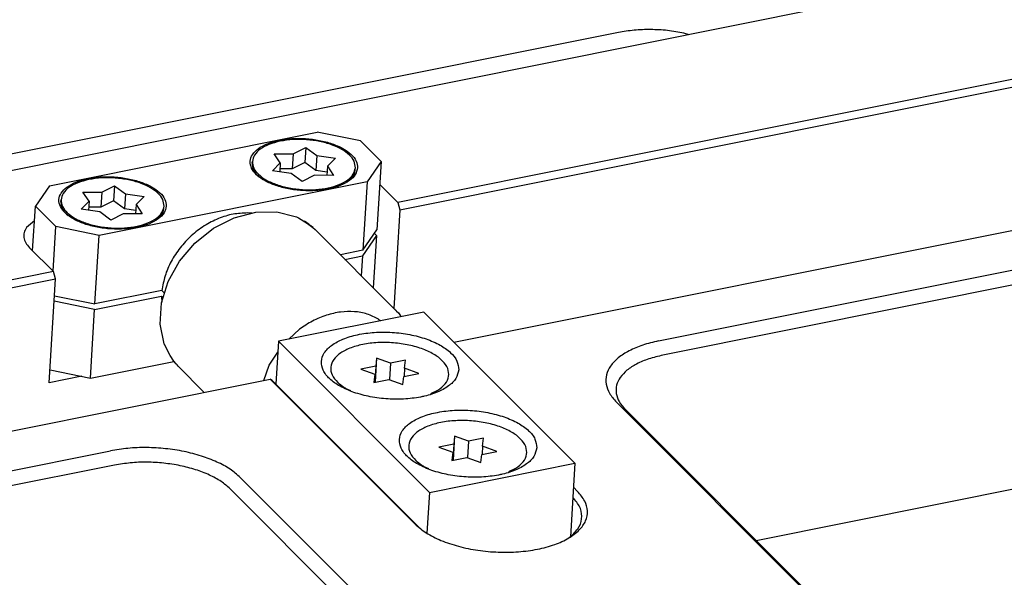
# Model space of a CAD drawing. Header units: inches. Extents: x 155 to 996, y 103 to 697.
# Tile 24 of 81: x 407 to 453, y 324 to 350. Entities that reach past the tile are written whole.
import ezdxf

# ---------------------------------------------------------------- set-up
doc = ezdxf.new("R2010")
doc.units = ezdxf.units.IN

# ---------------------------------------------------------------- blocks, each defined once
blk = doc.blocks.new('E8021-24140', base_point=(199.013, 250.256))
at = {"color": 7, "linetype": 'Continuous'}
for p, q in [((444.652, 350.916), (358.79, 333.693)), ((435.146, 349.771), (355.504, 333.796)), ((438.432, 349.668), (438.194, 349.744)), ((459.585, 348.818), (424.888, 341.858)), ((424.988, 341.526), (459.685, 348.486)), ((437.016, 335.416), (477.052, 343.446)), ((424.044, 342.703), (424.888, 341.858)), ((427.5, 335.354), (465.434, 342.963)), ((477.251, 342.783), (437.216, 334.752)), ((424.888, 341.858), (424.988, 341.526)), ((424.988, 341.526), (424.705, 336.934)), ((407.99, 341), (407.613, 340.69)), ((408.874, 338.645), (407.763, 339.757)), ((408.874, 338.645), (374.177, 331.686)), ((408.974, 338.314), (408.874, 338.645)), ((374.277, 331.354), (408.974, 338.314)), ((408.675, 333.468), (408.974, 338.314)), ((380.026, 325.831), (418.949, 333.639)), ((410.188, 333.772), (408.675, 333.468)), ((425.682, 326.899), (418.949, 333.639)), ((419.045, 333.578), (418.949, 333.639)), ((425.891, 326.725), (419.045, 333.578)), ((441.551, 326.137), (476.659, 333.18)), ((435.053, 332.57), (477.075, 290.508)), ((477.474, 290.18), (435.471, 332.223)), ((371.483, 322.271), (411.518, 330.301)), ((411.718, 329.638), (371.683, 321.607)), ((417.562, 329.062), (459.584, 287)), ((459.113, 286.474), (417.09, 328.536)), ((433.053, 328.607), (433.244, 328.416)), ((433.08, 328.078), (433.024, 328.136)), ((425.891, 326.725), (425.962, 326.658)), ((432.815, 326.235), (432.858, 326.266))]:
    blk.add_line(p, q, dxfattribs=at)
for points, knots in [([(438.194, 349.744), (437.939, 349.789), (437.427, 349.878), (436.65, 349.917), (435.885, 349.894), (435.389, 349.812), (435.146, 349.771)], [0, 0, 0, 0, 0.77381, 1.557916, 2.329317, 3.065866, 3.065866, 3.065866, 3.065866]), ([(407.613, 340.69), (407.571, 340.617), (407.49, 340.473), (407.484, 340.217), (407.577, 339.967), (407.698, 339.83), (407.763, 339.757)], [0, 0, 0, 0, 0.250419, 0.488, 0.741306, 1.032326, 1.032326, 1.032326, 1.032326]), ([(437.016, 335.416), (436.767, 335.358), (436.294, 335.247), (435.657, 334.983), (435.145, 334.661), (434.774, 334.284), (434.566, 333.856), (434.549, 333.399), (434.718, 332.948), (434.936, 332.702), (435.053, 332.57)], [0, 0, 0, 0, 0.767278, 1.456009, 2.056777, 2.572237, 3.022991, 3.450634, 3.906584, 4.43042, 4.43042, 4.43042, 4.43042]), ([(437.216, 334.752), (436.994, 334.701), (436.574, 334.602), (436.008, 334.367), (435.552, 334.081), (435.223, 333.746), (435.038, 333.366), (435.023, 332.96), (435.173, 332.559), (435.367, 332.34), (435.471, 332.223)], [0, 0, 0, 0, 0.682025, 1.29423, 1.828246, 2.286433, 2.687103, 3.06723, 3.472519, 3.938151, 3.938151, 3.938151, 3.938151]), ([(417.562, 329.062), (417.408, 329.196), (417.078, 329.482), (416.458, 329.806), (415.74, 330.082), (414.937, 330.287), (414.084, 330.418), (413.211, 330.466), (412.349, 330.438), (411.791, 330.346), (411.518, 330.301)], [0, 0, 0, 0, 0.610161, 1.307771, 2.082426, 2.91628, 3.786815, 4.668934, 5.536759, 6.365377, 6.365377, 6.365377, 6.365377]), ([(417.09, 328.536), (416.953, 328.655), (416.66, 328.91), (416.109, 329.198), (415.471, 329.443), (414.757, 329.625), (413.999, 329.741), (413.222, 329.784), (412.457, 329.76), (411.96, 329.678), (411.718, 329.638)], [0, 0, 0, 0, 0.542365, 1.162464, 1.851045, 2.592249, 3.366058, 4.150163, 4.921564, 5.658113, 5.658113, 5.658113, 5.658113]), ([(425.682, 326.899), (425.852, 326.755), (426.218, 326.444), (426.915, 326.11), (427.723, 325.839), (428.619, 325.658), (429.555, 325.574), (430.487, 325.59), (431.369, 325.705), (432.159, 325.915), (432.82, 326.209), (433.324, 326.578), (433.647, 327.016), (433.744, 327.511), (433.599, 328.011), (433.368, 328.274), (433.244, 328.416)], [0, 0, 0, 0, 0.66514, 1.43683, 2.297889, 3.220524, 4.170922, 5.112792, 6.010594, 6.832843, 7.556029, 8.1701, 8.687061, 9.151011, 9.632035, 10.191014, 10.191014, 10.191014, 10.191014]), ([(432.858, 326.266), (433.005, 326.393), (433.278, 326.627), (433.48, 327.127), (433.408, 327.655), (433.194, 327.931), (433.08, 328.078)], [0, 0, 0, 0, 0.577006, 1.067694, 1.547749, 2.099471, 2.099471, 2.099471, 2.099471])]:
    blk.add_open_spline(points, degree=3, knots=knots, dxfattribs=at)
blk = doc.blocks.new('1410-1581_09', base_point=(413.836, 333.025))
at = {"color": 7, "linetype": 'Continuous'}
for p, q in [((416.319, 340.658), (417.28, 341.147)), ((417.28, 341.147), (418.282, 341.408)), ((418.282, 341.408), (419.266, 341.425)), ((419.266, 341.425), (420.12, 341.207)), ((420.12, 341.207), (420.175, 341.187)), ((420.175, 341.187), (420.263, 341.14)), ((420.263, 341.14), (420.681, 340.887)), ((420.681, 340.887), (420.94, 340.694)), ((420.94, 340.694), (421.045, 340.597)), ((415.453, 339.973), (416.319, 340.658)), ((421.045, 340.597), (424.831, 336.807)), ((414.734, 339.131), (415.453, 339.973)), ((414.206, 338.183), (414.734, 339.131)), ((413.9, 337.185), (414.206, 338.183)), ((413.836, 336.193), (413.9, 337.185)), ((424.831, 336.807), (424.912, 336.719)), ((424.912, 336.719), (425.016, 336.581)), ((425.016, 336.581), (425.039, 336.548)), ((414.017, 335.287), (413.836, 336.193)), ((414.024, 335.265), (414.017, 335.287)), ((414.031, 335.249), (414.024, 335.265)), ((414.303, 334.742), (414.031, 335.249)), ((414.473, 334.469), (414.303, 334.742)), ((414.562, 334.362), (414.473, 334.469)), ((414.62, 334.307), (414.562, 334.362)), ((414.678, 334.236), (414.62, 334.307)), ((415.888, 333.025), (414.678, 334.236))]:
    blk.add_line(p, q, dxfattribs=at)
for points, knots in [([(420.946, 340.691), (420.883, 340.745), (420.757, 340.854), (420.617, 340.943), (420.547, 340.989)], [0, 0, 0, 0, 0.2483177, 0.4980033, 0.4980033, 0.4980033, 0.4980033]), ([(424.831, 336.807), (424.815, 336.823), (424.782, 336.855), (424.749, 336.886), (424.732, 336.901)], [0, 0, 0, 0, 0.0684147, 0.1368481, 0.1368481, 0.1368481, 0.1368481]), ([(414.48, 334.457), (414.497, 334.437), (414.529, 334.397), (414.563, 334.358), (414.58, 334.339)], [0, 0, 0, 0, 0.0776117, 0.1551465, 0.1551465, 0.1551465, 0.1551465])]:
    blk.add_open_spline(points, degree=3, knots=knots, dxfattribs=at)
blk = doc.blocks.new('N2605-21220_5', base_point=(407.905, 337.138))
at = {"color": 7, "linetype": 'Continuous'}
for p, q in [((408.687, 342.639), (421.143, 345.137)), ((423.157, 344.724), (421.143, 345.137)), ((424.11, 343.771), (423.157, 344.724)), ((424.11, 343.771), (423.455, 342.823)), ((424.11, 343.771), (423.913, 340.585)), ((408.687, 342.639), (408.033, 341.69)), ((423.455, 342.823), (411, 340.324)), ((423.455, 342.823), (423.259, 339.636)), ((407.905, 339.615), (408.033, 341.69)), ((408.985, 340.737), (408.033, 341.69)), ((418.1, 341.36), (417.899, 341.374)), ((408.857, 338.662), (408.985, 340.737)), ((411, 340.324), (408.985, 340.737)), ((410.803, 337.138), (411, 340.324)), ((423.259, 339.636), (423.913, 340.585)), ((423.259, 339.636), (422.214, 339.427)), ((408.925, 337.523), (410.803, 337.138)), ((413.92, 337.763), (410.803, 337.138)), ((413.92, 337.763), (414.04, 337.643))]:
    blk.add_line(p, q, dxfattribs=at)
for points, knots in [([(423.015, 343.469), (423.002, 343.579), (422.975, 343.818), (422.706, 344.13), (422.322, 344.398), (421.816, 344.614), (421.229, 344.767), (420.595, 344.846), (419.956, 344.846), (419.354, 344.766), (418.827, 344.613), (418.408, 344.395), (418.117, 344.118), (417.992, 343.779), (418.075, 343.427), (418.329, 343.117), (418.719, 342.848), (419.222, 342.632), (419.81, 342.479), (420.444, 342.4), (421.083, 342.4), (421.685, 342.48), (422.213, 342.633), (422.627, 342.851), (422.932, 343.127), (422.989, 343.362), (423.015, 343.469)], [0, 0, 0, 0, 0.324979, 0.709403, 1.179321, 1.731737, 2.346721, 2.995084, 3.643448, 4.258432, 4.810848, 5.280766, 5.66519, 5.990169, 6.315148, 6.699572, 7.16949, 7.721906, 8.33689, 8.985253, 9.633617, 10.248601, 10.801017, 11.270935, 11.655359, 11.980338, 11.980338, 11.980338, 11.980338]), ([(414.118, 341.685), (414.106, 341.794), (414.078, 342.034), (413.809, 342.345), (413.425, 342.613), (412.92, 342.83), (412.332, 342.982), (411.698, 343.061), (411.059, 343.061), (410.457, 342.982), (409.931, 342.829), (409.511, 342.61), (409.221, 342.333), (409.095, 341.994), (409.178, 341.642), (409.433, 341.332), (409.822, 341.064), (410.326, 340.847), (410.913, 340.694), (411.547, 340.616), (412.187, 340.616), (412.788, 340.695), (413.316, 340.848), (413.731, 341.067), (414.036, 341.343), (414.092, 341.577), (414.118, 341.685)], [0, 0, 0, 0, 0.324979, 0.709403, 1.179321, 1.731737, 2.346721, 2.995084, 3.643448, 4.258432, 4.810848, 5.280766, 5.66519, 5.990169, 6.315148, 6.699572, 7.16949, 7.721906, 8.33689, 8.985253, 9.633617, 10.248601, 10.801017, 11.270935, 11.655359, 11.980338, 11.980338, 11.980338, 11.980338]), ([(417.899, 341.374), (417.674, 341.364), (417.211, 341.343), (416.529, 341.124), (415.871, 340.783), (415.269, 340.321), (414.747, 339.763), (414.336, 339.133), (414.038, 338.463), (413.959, 337.992), (413.92, 337.763)], [0, 0, 0, 0, 0.674083, 1.385622, 2.127496, 2.887976, 3.65274, 4.406894, 5.136981, 5.833, 5.833, 5.833, 5.833])]:
    blk.add_open_spline(points, degree=3, knots=knots, dxfattribs=at)
blk = doc.blocks.new('0515-2680', base_point=(409.215, 340.651))
at = {"color": 7, "linetype": 'Continuous'}
for p, q in [((411.124, 342.338), (411.709, 342.632)), ((411.709, 342.632), (411.666, 341.933)), ((411.709, 342.632), (412.221, 342.258)), ((410.245, 342.338), (411.124, 342.338)), ((410.526, 341.918), (410.245, 342.338)), ((411.124, 342.338), (411.081, 341.639)), ((412.221, 342.258), (412.178, 341.56)), ((412.221, 342.258), (413.087, 342.132)), ((413.087, 342.132), (412.72, 341.759)), ((409.222, 341.9), (409.227, 341.986)), ((409.222, 341.899), (409.222, 341.9)), ((410.159, 341.545), (410.526, 341.918)), ((410.526, 341.918), (410.5, 341.495)), ((411.081, 341.639), (410.509, 341.64)), ((411.666, 341.933), (411.081, 341.639)), ((412.178, 341.56), (411.666, 341.933)), ((412.72, 341.759), (412.694, 341.339)), ((412.72, 341.759), (413.001, 341.339)), ((414.013, 341.603), (414.018, 341.691)), ((409.482, 341.323), (409.558, 341.254)), ((411.025, 341.419), (410.159, 341.545)), ((411.537, 341.045), (411.025, 341.419)), ((412.122, 341.339), (411.537, 341.045)), ((413.001, 341.339), (412.122, 341.339)), ((412.703, 341.483), (412.178, 341.56)), ((413.629, 341.023), (413.817, 341.185))]:
    blk.add_line(p, q, dxfattribs=at)
for points, knots in [([(411.748, 342.996), (411.537, 343.003), (411.125, 343.018), (410.536, 342.942), (410.017, 342.798), (409.61, 342.587), (409.309, 342.32), (409.253, 342.091), (409.227, 341.986)], [0, 0, 0, 0, 0.632447, 1.2342, 1.77563, 2.236182, 2.612096, 2.928734, 2.928734, 2.928734, 2.928734]), ([(414.018, 341.691), (414.007, 341.794), (413.982, 342.021), (413.731, 342.316), (413.372, 342.571), (412.898, 342.778), (412.347, 342.931), (411.951, 342.974), (411.748, 342.996)], [0, 0, 0, 0, 0.307331, 0.669567, 1.111337, 1.630596, 2.209581, 2.821829, 2.821829, 2.821829, 2.821829]), ([(409.222, 341.899), (409.223, 341.841), (409.226, 341.722), (409.277, 341.614), (409.303, 341.559)], [0, 0, 0, 0, 0.171014, 0.3531154, 0.3531154, 0.3531154, 0.3531154]), ([(409.227, 341.986), (409.239, 341.881), (409.266, 341.651), (409.524, 341.352), (409.893, 341.095), (410.378, 340.887), (410.942, 340.74), (411.55, 340.664), (412.164, 340.665), (412.741, 340.741), (413.249, 340.888), (413.646, 341.098), (413.939, 341.363), (413.993, 341.588), (414.018, 341.691)], [0, 0, 0, 0, 0.31198, 0.681027, 1.132149, 1.662468, 2.252851, 2.875279, 3.497707, 4.088091, 4.618409, 5.06953, 5.438577, 5.750556, 5.750556, 5.750556, 5.750556]), ([(413.817, 341.185), (413.87, 341.249), (413.972, 341.372), (414, 341.529), (414.013, 341.603)], [0, 0, 0, 0, 0.2462503, 0.4692014, 0.4692014, 0.4692014, 0.4692014]), ([(409.303, 341.559), (409.327, 341.518), (409.378, 341.433), (409.447, 341.36), (409.482, 341.323)], [0, 0, 0, 0, 0.1425511, 0.2972002, 0.2972002, 0.2972002, 0.2972002])]:
    blk.add_open_spline(points, degree=3, knots=knots, dxfattribs=at)
blk = doc.blocks.new('N2605-21220_1', base_point=(408.712, 333.689))
at = {"color": 7, "linetype": 'Continuous'}
for p, q in [((423.897, 340.323), (423.242, 339.374)), ((423.897, 340.323), (423.747, 337.892)), ((423.8, 340.42), (423.897, 340.323)), ((422.429, 339.211), (423.242, 339.374)), ((423.242, 339.374), (423.186, 338.454)), ((410.787, 336.876), (413.904, 337.501)), ((413.904, 337.501), (413.975, 337.43)), ((410.787, 336.876), (408.909, 337.261)), ((413.909, 337.263), (413.913, 337.228)), ((410.591, 333.689), (410.787, 336.876)), ((410.591, 333.689), (414.474, 334.468)), ((408.712, 334.074), (410.591, 333.689))]:
    blk.add_line(p, q, dxfattribs=at)
blk.add_open_spline([(413.904, 337.501), (413.903, 337.461), (413.903, 337.382), (413.907, 337.302), (413.909, 337.263)], degree=3, knots=[0, 0, 0, 0, 0.1197009, 0.2381336, 0.2381336, 0.2381336, 0.2381336], dxfattribs=at)
blk = doc.blocks.new('0515-2680_2', base_point=(418.112, 342.436))
at = {"color": 7, "linetype": 'Continuous'}
for p, q in [((420.021, 344.122), (420.605, 344.417)), ((420.605, 344.417), (420.562, 343.718)), ((420.605, 344.417), (421.118, 344.043)), ((419.142, 344.123), (420.021, 344.122)), ((419.423, 343.703), (419.142, 344.123)), ((420.021, 344.122), (419.978, 343.424)), ((421.118, 344.043), (421.075, 343.344)), ((421.118, 344.043), (421.983, 343.917)), ((421.983, 343.917), (421.617, 343.543)), ((418.119, 343.685), (418.124, 343.771)), ((418.119, 343.683), (418.119, 343.685)), ((419.056, 343.329), (419.423, 343.703)), ((419.423, 343.703), (419.397, 343.28)), ((420.562, 343.718), (419.978, 343.424)), ((421.075, 343.344), (420.562, 343.718)), ((421.617, 343.543), (421.591, 343.123)), ((421.617, 343.543), (421.898, 343.123)), ((422.91, 343.388), (422.915, 343.475)), ((418.379, 343.107), (418.455, 343.038)), ((419.921, 343.203), (419.056, 343.329)), ((419.978, 343.424), (419.406, 343.424)), ((420.434, 342.83), (419.921, 343.203)), ((421.018, 343.124), (420.434, 342.83)), ((421.898, 343.123), (421.018, 343.124)), ((421.6, 343.268), (421.075, 343.344)), ((422.526, 342.808), (422.714, 342.969))]:
    blk.add_line(p, q, dxfattribs=at)
for points, knots in [([(420.645, 344.78), (420.434, 344.788), (420.022, 344.803), (419.433, 344.726), (418.914, 344.582), (418.507, 344.371), (418.206, 344.104), (418.15, 343.875), (418.124, 343.771)], [0, 0, 0, 0, 0.632444, 1.234194, 1.775623, 2.236174, 2.612088, 2.928725, 2.928725, 2.928725, 2.928725]), ([(422.915, 343.475), (422.904, 343.579), (422.878, 343.805), (422.628, 344.101), (422.269, 344.356), (421.795, 344.563), (421.243, 344.716), (420.848, 344.759), (420.645, 344.78)], [0, 0, 0, 0, 0.307332, 0.669567, 1.111337, 1.630598, 2.209583, 2.821832, 2.821832, 2.821832, 2.821832]), ([(418.119, 343.683), (418.12, 343.626), (418.123, 343.507), (418.173, 343.399), (418.199, 343.343)], [0, 0, 0, 0, 0.171014, 0.3531155, 0.3531155, 0.3531155, 0.3531155]), ([(418.124, 343.771), (418.136, 343.665), (418.162, 343.435), (418.42, 343.137), (418.789, 342.879), (419.275, 342.671), (419.838, 342.525), (420.447, 342.449), (421.061, 342.449), (421.638, 342.526), (422.145, 342.672), (422.543, 342.882), (422.836, 343.147), (422.89, 343.372), (422.915, 343.475)], [0, 0, 0, 0, 0.31198, 0.681025, 1.132146, 1.662464, 2.252848, 2.875276, 3.497706, 4.088091, 4.618411, 5.069534, 5.438582, 5.750563, 5.750563, 5.750563, 5.750563]), ([(418.199, 343.343), (418.224, 343.302), (418.275, 343.217), (418.343, 343.145), (418.379, 343.107)], [0, 0, 0, 0, 0.1425499, 0.2971977, 0.2971977, 0.2971977, 0.2971977]), ([(422.714, 342.969), (422.767, 343.034), (422.869, 343.157), (422.896, 343.314), (422.91, 343.388)], [0, 0, 0, 0, 0.2462494, 0.4691997, 0.4691997, 0.4691997, 0.4691997])]:
    blk.add_open_spline(points, degree=3, knots=knots, dxfattribs=at)
blk = doc.blocks.new('N2605-23796_2', base_point=(418.65, 326.308))
at = {"color": 7, "linetype": 'Continuous'}
for p, q in [((426.094, 336.76), (419.333, 335.404)), ((426.094, 336.76), (433.122, 329.725)), ((423.992, 336.428), (424.082, 336.356)), ((419.825, 335.502), (420.31, 335.958)), ((419.333, 335.404), (419.21, 333.413)), ((419.333, 335.404), (426.361, 328.369)), ((418.904, 334.297), (419.302, 334.896)), ((418.65, 333.579), (418.904, 334.297)), ((426.361, 328.369), (433.122, 329.725)), ((433.122, 329.725), (432.912, 326.308)), ((426.361, 328.369), (426.244, 326.468))]:
    blk.add_line(p, q, dxfattribs=at)
for points, knots in [([(423.992, 336.428), (423.819, 336.516), (423.465, 336.698), (422.857, 336.8), (422.214, 336.781), (421.557, 336.628), (420.906, 336.36), (420.511, 336.093), (420.31, 335.958)], [0, 0, 0, 0, 0.580407, 1.186663, 1.825576, 2.498242, 3.200667, 3.924925, 3.924925, 3.924925, 3.924925]), ([(427.721, 334.07), (427.705, 334.21), (427.67, 334.517), (427.326, 334.915), (426.834, 335.258), (426.187, 335.535), (425.436, 335.731), (424.624, 335.832), (423.806, 335.831), (423.036, 335.73), (422.361, 335.534), (421.825, 335.254), (421.452, 334.9), (421.291, 334.466), (421.398, 334.016), (421.724, 333.618), (422.222, 333.275), (422.867, 332.998), (423.619, 332.802), (424.431, 332.701), (425.249, 332.702), (426.019, 332.803), (426.695, 332.999), (427.225, 333.279), (427.616, 333.632), (427.688, 333.932), (427.721, 334.07)], [0, 0, 0, 0, 0.415973, 0.908036, 1.509531, 2.216624, 3.003803, 3.833708, 4.663613, 5.450793, 6.157885, 6.759381, 7.251443, 7.667416, 8.08339, 8.575452, 9.176948, 9.88404, 10.671219, 11.501124, 12.33103, 13.118209, 13.825301, 14.426797, 14.918859, 15.334833, 15.334833, 15.334833, 15.334833]), ([(431.349, 330.439), (431.333, 330.579), (431.298, 330.886), (430.953, 331.284), (430.462, 331.627), (429.814, 331.905), (429.063, 332.1), (428.251, 332.201), (427.433, 332.201), (426.663, 332.099), (425.989, 331.903), (425.452, 331.624), (425.08, 331.269), (424.919, 330.835), (425.025, 330.385), (425.351, 329.987), (425.849, 329.644), (426.494, 329.367), (427.247, 329.171), (428.058, 329.071), (428.876, 329.071), (429.646, 329.173), (430.322, 329.368), (430.853, 329.648), (431.243, 330.001), (431.315, 330.301), (431.349, 330.439)], [0, 0, 0, 0, 0.415973, 0.908036, 1.509531, 2.216624, 3.003803, 3.833708, 4.663613, 5.450793, 6.157885, 6.759381, 7.251443, 7.667416, 8.08339, 8.575452, 9.176948, 9.88404, 10.671219, 11.501124, 12.33103, 13.118209, 13.825301, 14.426797, 14.918859, 15.334833, 15.334833, 15.334833, 15.334833])]:
    blk.add_open_spline(points, degree=3, knots=knots, dxfattribs=at)
blk = doc.blocks.new('0515-2034_08', base_point=(425.384, 329.181))
at = {"color": 7, "linetype": 'Continuous'}
for p, q in [((427.486, 330.611), (426.792, 330.472)), ((427.486, 330.611), (427.44, 329.866)), ((427.526, 330.987), (427.458, 329.87)), ((427.526, 330.987), (427.486, 330.611)), ((428.179, 330.75), (427.526, 330.987)), ((428.179, 330.75), (428.132, 329.986)), ((428.873, 330.889), (428.179, 330.75)), ((428.832, 330.513), (428.873, 330.889)), ((426.792, 330.472), (427.445, 330.235)), ((427.445, 330.235), (427.404, 329.859)), ((427.445, 330.235), (427.422, 329.862)), ((428.791, 330.137), (429.485, 330.276)), ((428.832, 330.513), (428.809, 330.141)), ((429.485, 330.276), (428.832, 330.513)), ((426.081, 329.552), (425.808, 329.778)), ((427.404, 329.859), (428.098, 329.998)), ((428.098, 329.998), (428.751, 329.761)), ((428.751, 329.761), (428.791, 330.137)), ((426.098, 329.577), (426.31, 329.479)), ((430.054, 329.334), (430.378, 329.496)), ((430.203, 329.384), (430.378, 329.496)), ((429.578, 329.181), (429.718, 329.221))]:
    blk.add_line(p, q, dxfattribs=at)
for points, knots in [([(430.378, 329.496), (430.502, 329.587), (430.728, 329.753), (430.913, 330.131), (430.857, 330.535), (430.59, 330.895), (430.163, 331.203), (429.601, 331.453), (428.939, 331.629), (428.222, 331.72), (427.498, 331.718), (426.82, 331.625), (426.231, 331.446), (425.77, 331.192), (425.46, 330.868), (425.355, 330.473), (425.492, 330.076), (425.696, 329.883), (425.808, 329.778)], [0, 0, 0, 0, 0.456599, 0.833846, 1.196712, 1.620477, 2.142416, 2.761954, 3.456321, 4.190789, 4.925257, 5.619625, 6.239163, 6.761104, 7.18487, 7.547736, 7.924982, 8.38158, 8.38158, 8.38158, 8.38158]), ([(425.808, 329.778), (425.853, 329.742), (425.946, 329.67), (426.046, 329.608), (426.098, 329.577)], [0, 0, 0, 0, 0.1710092, 0.3528462, 0.3528462, 0.3528462, 0.3528462])]:
    blk.add_open_spline(points, degree=3, knots=knots, dxfattribs=at)
blk = doc.blocks.new('0515-2034_07', base_point=(421.757, 332.812))
at = {"color": 7, "linetype": 'Continuous'}
for p, q in [((423.899, 334.617), (423.83, 333.5)), ((423.899, 334.617), (423.858, 334.241)), ((424.552, 334.381), (423.899, 334.617)), ((424.552, 334.381), (424.505, 333.616)), ((425.245, 334.52), (424.552, 334.381)), ((425.205, 334.144), (425.245, 334.52)), ((423.858, 334.241), (423.165, 334.102)), ((423.165, 334.102), (423.818, 333.866)), ((423.818, 333.866), (423.777, 333.49)), ((423.818, 333.866), (423.795, 333.493)), ((423.858, 334.241), (423.813, 333.497)), ((425.164, 333.768), (425.857, 333.907)), ((425.205, 334.144), (425.182, 333.771)), ((425.857, 333.907), (425.205, 334.144)), ((422.454, 333.183), (422.181, 333.408)), ((423.777, 333.49), (424.471, 333.629)), ((424.471, 333.629), (425.123, 333.392)), ((425.123, 333.392), (425.164, 333.768)), ((422.471, 333.208), (422.682, 333.11)), ((426.427, 332.965), (426.751, 333.127)), ((426.576, 333.015), (426.751, 333.127)), ((425.95, 332.812), (426.091, 332.852))]:
    blk.add_line(p, q, dxfattribs=at)
for points, knots in [([(426.751, 333.127), (426.875, 333.217), (427.101, 333.383), (427.286, 333.761), (427.23, 334.166), (426.962, 334.525), (426.536, 334.834), (425.974, 335.084), (425.312, 335.26), (424.594, 335.351), (423.871, 335.349), (423.192, 335.255), (422.604, 335.076), (422.143, 334.823), (421.833, 334.499), (421.728, 334.104), (421.865, 333.706), (422.069, 333.514), (422.181, 333.408)], [0, 0, 0, 0, 0.456599, 0.833846, 1.196712, 1.620477, 2.142416, 2.761954, 3.456321, 4.190789, 4.925257, 5.619625, 6.239163, 6.761104, 7.18487, 7.547736, 7.924982, 8.381581, 8.381581, 8.381581, 8.381581]), ([(422.181, 333.408), (422.226, 333.373), (422.318, 333.3), (422.419, 333.239), (422.471, 333.208)], [0, 0, 0, 0, 0.1710092, 0.3528462, 0.3528462, 0.3528462, 0.3528462])]:
    blk.add_open_spline(points, degree=3, knots=knots, dxfattribs=at)
blk = doc.blocks.new('E8021-64140', base_point=(199.013, 250.256))
for name, p in [('E8021-24140', (199.013, 250.256)), ('N2605-21220_5', (407.905, 337.138)), ('0515-2680_2', (418.112, 342.436)), ('0515-2680', (409.215, 340.651)), ('1410-1581_09', (413.836, 333.025)), ('N2605-21220_1', (408.712, 333.689)), ('N2605-23796_2', (418.65, 326.308)), ('0515-2034_07', (421.757, 332.812)), ('0515-2034_08', (425.384, 329.181))]:
    blk.add_blockref(name, p)
blk = doc.blocks.new('E8021-96540__50', base_point=(199.013, 250.256))
blk.add_blockref('E8021-64140', (199.013, 250.256))
blk = doc.blocks.new('Gen1', base_point=(572.3, 417.2))
blk.add_blockref('E8021-96540__50', (199.013, 250.256))

msp = doc.modelspace()

# ---------------------------------------------------------------- block references
msp.add_blockref('Gen1', (572.3, 417.2))

doc.saveas('drawing.dxf')
